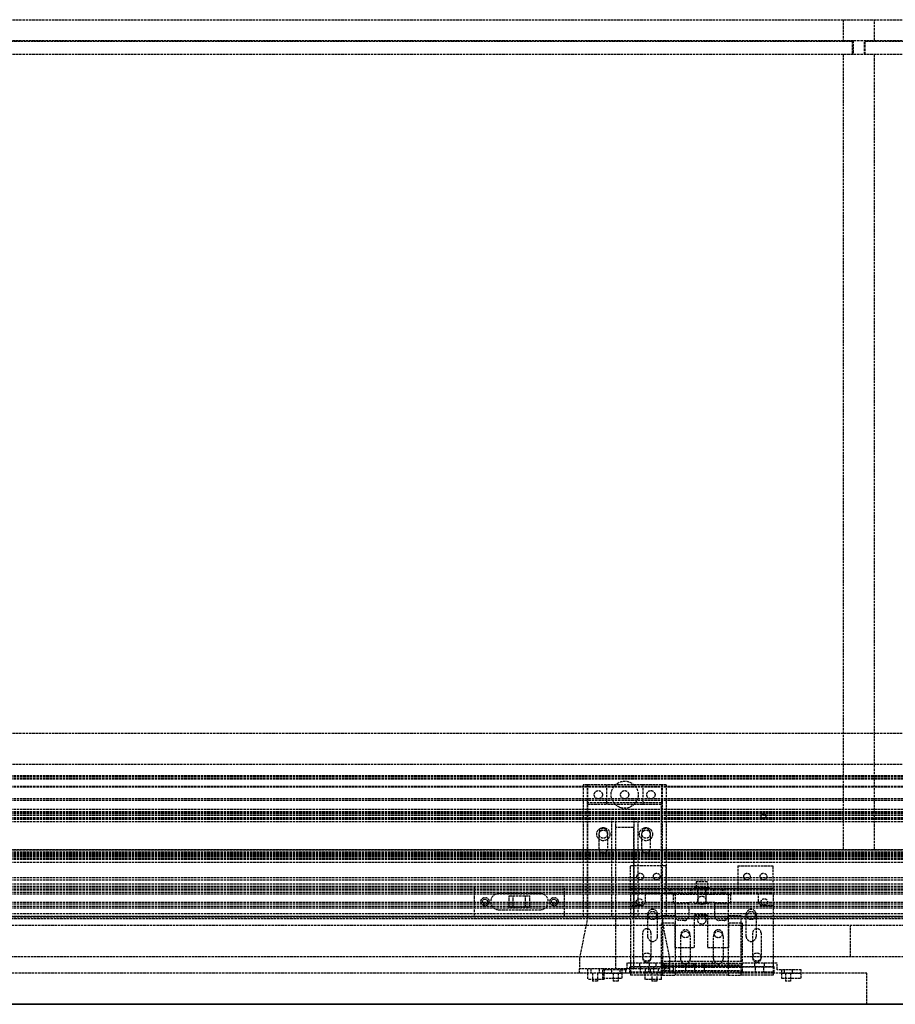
# Model space of a CAD drawing. Header units: millimetres. Extents: x 0 to 3534, y 0 to 599.
# Tile 14 of 19: x 1837 to 2370, y 0 to 599. Entities that reach past the tile are written whole.
import ezdxf

# ---------------------------------------------------------------- set-up
doc = ezdxf.new("R2010")
doc.units = ezdxf.units.MM
doc.header["$LTSCALE"] = 10
doc.linetypes.add('ALLCAD_Strich', pattern=[0.2, 0.15, -0.05])
doc.layers.add('BESCH_KONT_sich_schn_ansi_2d', color=40, linetype='Continuous')
doc.layers.add('BESCH_KONT_sich_schn_grun_2d', color=10, linetype='Continuous')

msp = doc.modelspace()

# ---------------------------------------------------------------- linework, layer by layer
at = {"layer": 'BESCH_KONT_sich_schn_ansi_2d', "linetype": 'ALLCAD_Strich'}
for p, q in [((0, 0, 2102), (3534, 0, 2102)), ((0, 0, 2202), (3534, 0, 2202)), ((0, 0, 2121), (3534, 0, 2121)), ((3515, 0, 2098.5), (19, 0, 2098.5)), ((3515, 0), (19, 0)), ((3515, 0, 2045.5), (19, 0, 2045.5)), ((3515, 0, 2036.5), (19, 0, 2036.5)), ((3515, 0, 2037.5), (19, 0, 2037.5)), ((3515, 0, 2040), (19, 0, 2040)), ((3515, 0, 2122), (19, 0, 2122)), ((3515, 0, 2122.5), (19, 0, 2122.5)), ((3515, 0, 2121.55), (19, 0, 2121.55)), ((3515, 0, 2101.5), (19, 0, 2101.5)), ((3515, 0, 2100), (19, 0, 2100)), ((3515, 0, 2079), (19, 0, 2079)), ((3515, 0, 2046.5), (19, 0, 2046.5)), ((3515, 0, 2043), (19, 0, 2043)), ((3515, 0, 2044), (19, 0, 2044)), ((3515, 0, 46), (19, 0, 46)), ((3515, 0, 53.59), (19, 0, 53.59)), ((3515, 0, 60), (19, 0, 60)), ((3515, 0, 59), (19, 0, 59)), ((3412.5, 0, 41.5), (19, 0, 41.5)), ((3515, 0, 39.5), (19, 0, 39.5)), ((3515, 0, 58.5), (19, 0, 58.5)), ((3515, 0, 48), (19, 0, 48)), ((3515, 0, 45), (19, 0, 45)), ((3515, 0, 54), (19, 0, 54)), ((3515, 0, 50), (19, 0, 50)), ((3515, 0, 53.5), (19, 0, 53.5)), ((3515, 0, 54.5), (19, 0, 54.5)), ((3515, 0, 62), (19, 0, 62)), ((19, 0, 73), (3515, 0, 73)), ((19, 0, 79), (3515, 0, 79)), ((19, 0, 2087), (3515, 0, 2087)), ((1181, 0, 32), (2353, 0, 32)), ((1181, 0, 2080), (2353, 0, 2080)), ((1190, 0, 73.5), (2344, 0, 73.5)), ((2344, 0, 2086.5), (1190, 0, 2086.5)), ((2178, 0, 31), (1356, 0, 31)), ((2178, 0, 29), (1356, 0, 29)), ((2209, 0, 2078), (1546, 0, 2078)), ((2192, 0, 2081), (1690, 0, 2081)), ((2228.5, 0, 2096), (1825.5, 0, 2096)), ((3515, 0, 2097.5), (1825.5, 0, 2097.5)), ((2169, 0, 2037.5), (2114, 0, 2037.5)), ((2114, 0, 2039.5), (2114, 0, 2037.5)), ((2114, 0, 2039.5), (2169, 0, 2039.5)), ((2118, 0, 2034.5), (2123, 0, 2034.5)), ((2118, 0, 2037.5), (2118, 0, 2034.5)), ((2119, 0, 2036.49), (2119.01, 0, 2036.49)), ((2119, 0, 2036.5), (2119.01, 0, 2036.5)), ((2119, 0, 2036.5), (2119, 0, 2036.5)), ((2119, 0, 2036.5), (2119.01, 0, 2036.5)), ((2119, 0, 2036.5), (2119, 0, 2036.49)), ((2119, 0, 2036.49), (2119.01, 0, 2036.49)), ((2119, 0, 2036.49), (2119, 0, 2036.49)), ((2119, 0, 2036.49), (2119.01, 0, 2036.49)), ((2119, 0, 2036.49), (2119.01, 0, 2036.49)), ((2119, 0, 2036.49), (2119.01, 0, 2036.49)), ((2119, 0, 2036.49), (2119.01, 0, 2036.49)), ((2119, 0, 2036.5), (2119.01, 0, 2036.5)), ((2119, 0, 2036.5), (2119.01, 0, 2036.5)), ((2119, 0, 2036.5), (2119.01, 0, 2036.5)), ((2119, 0, 2036.5), (2119.01, 0, 2036.5)), ((2119, 0, 2036.49), (2119.01, 0, 2036.49)), ((2119, 0, 2036.49), (2119.01, 0, 2036.49)), ((2119, 0, 2036.49), (2119, 0, 2034.5)), ((2119.01, 0, 2036.5), (2119.01, 0, 2036.5)), ((2119.01, 0, 2036.5), (2119.01, 0, 2036.49)), ((2119.01, 0, 2036.49), (2119.01, 0, 2036.49)), ((2122, 0, 2036.5), (2122, 0, 2034.5)), ((2123, 0, 2037.5), (2123, 0, 2034.5)), ((2124, 0, 2034.5), (2129, 0, 2034.5)), ((2124, 0, 2037.5), (2124, 0, 2034.5)), ((2154, 0, 2034.5), (2129, 0, 2034.5)), ((2129, 0, 2037.5), (2129, 0, 2034.5)), ((2135.25, 0, 2026), (2137.75, 0, 2026)), ((2135.25, 0, 2034.5), (2135.25, 0, 2026)), ((2137.75, 0, 2029.5), (2145.25, 0, 2029.5)), ((2137.75, 0, 2026), (2137.75, 0, 2029.5)), ((2145.25, 0, 2029.5), (2145.25, 0, 2026)), ((2145.25, 0, 2026), (2147.75, 0, 2026)), ((2147.75, 0, 2026), (2147.75, 0, 2034.5)), ((2154, 0, 2034.5), (2159, 0, 2034.5)), ((2154, 0, 2037.5), (2154, 0, 2034.5)), ((2159, 0, 2037.5), (2159, 0, 2034.5)), ((2165, 0, 2034.5), (2160, 0, 2034.5)), ((2160, 0, 2034.5), (2160, 0, 2037.5)), ((2161, 0, 2034.5), (2161, 0, 2036.5)), ((2164, 0, 2034.5), (2164, 0, 2036.5)), ((2165, 0, 2034.5), (2165, 0, 2037.5)), ((2169, 0, 2039.5), (2169, 0, 2037.5)), ((2178, 0, 21.5), (2233, 0, 21.5)), ((2178, 0, 21.5), (2178, 0, 32)), ((2200, 0, 24), (2178, 0, 24)), ((2233, 0, 85.5), (2178, 0, 85.5)), ((2178, 0, 32), (2178, 0, 85.5)), ((2233, 0, 31), (2178, 0, 31)), ((2233, 0, 29), (2178, 0, 29)), ((2180.25, 0, 26.5), (2197.5, 0, 26.5)), ((2180.25, 0, 26.5), (2180.25, 0, 21.5)), ((2182.75, 0, 21.5), (2182.75, 0, 24)), ((2183, 0, 32), (2183, 0, 29.5)), ((2193, 0, 29.5), (2183, 0, 29.5)), ((2183, 0, 21.5), (2183, 0, 24)), ((2183, 0, 36), (2183, 0, 45.5)), ((2183, 0, 45.5), (2193, 0, 45.5)), ((2193, 0, 36), (2183, 0, 36)), ((2183, 0, 36), (2183, 0, 32)), ((2183, 0, 29.5), (2183, 0, 26.5)), ((2194.5, 0, 42.5), (2183, 0, 42.5)), ((2187, 0, 26.5), (2187, 0, 24)), ((2187, 0, 22.5), (2192, 0, 22.5)), ((2187, 0, 26.5), (2187, 0, 22.5)), ((2196.5, 0, 27.5), (2188.5, 0, 27.5)), ((2188.5, 0, 26.5), (2188.5, 0, 27.5)), ((2190, 0, 21.5), (2190, 0, 24)), ((2190, 0, 24), (2190, 0, 21.5)), ((2190, 0, 26.5), (2190, 0, 24)), ((2192, 0, 2082), (2204, 0, 2082)), ((2192, 0, 2080), (2192, 0, 2082)), ((2204, 0, 2081), (2192, 0, 2081)), ((2192, 0, 26.5), (2192, 0, 24)), ((2192, 0, 26.5), (2192, 0, 22.5)), ((2192, 0, 2031), (2208.75, 0, 2031)), ((2192, 0, 2080), (2192, 0, 2031)), ((2193, 0, 29.5), (2193, 0, 32)), ((2193, 0, 45.5), (2193, 0, 36)), ((2194.5, 0, 33.5), (2194.5, 0, 42.5)), ((2216.5, 0, 33.5), (2194.5, 0, 33.5)), ((2195, 0, 21.5), (2195, 0, 24)), ((2195, 0, 24), (2195, 0, 21.5)), ((2195, 0, 26.5), (2195, 0, 24)), ((2196.5, 0, 26.5), (2196.5, 0, 27.5)), ((2213.75, 0, 42), (2197.25, 0, 42)), ((2213.75, 0, 35), (2197.25, 0, 35)), ((2197.25, 0, 35), (2197.25, 0, 42)), ((2213.5, 0, 26.5), (2197.5, 0, 26.5)), ((2213.5, 0, 27), (2197.5, 0, 27)), ((2197.5, 0, 27), (2197.5, 0, 26.5)), ((2200, 0, 24), (2210.99, 0, 24)), ((2200, 0, 24), (2200, 0, 24.5)), ((2200, 0, 24.5), (2211, 0, 24.5)), ((2203, 0, 26.5), (2203, 0, 24)), ((2208, 0, 22.5), (2203, 0, 22.5)), ((2203, 0, 42), (2203, 0, 33.5)), ((2203, 0, 26.5), (2203, 0, 22.5)), ((2209, 0, 2081), (2204, 0, 2081)), ((2204, 0, 2080), (2204, 0, 2082)), ((2208.75, 0, 2052.25), (2206, 0, 2052.25)), ((2206, 0, 2052.25), (2206, 0, 2059.75)), ((2206, 0, 2059.75), (2208.75, 0, 2059.75)), ((2206.75, 0, 2031), (2206.75, 0, 2052.25)), ((2206.75, 0, 2059.75), (2206.75, 0, 2080)), ((2208, 0, 26.5), (2208, 0, 24)), ((2208, 0, 42), (2208, 0, 33.5)), ((2208, 0, 26.5), (2208, 0, 22.5)), ((2208.75, 0, 2031), (2296.25, 0, 2031)), ((2208.75, 0, 2059.75), (2229.5, 0, 2059.75)), ((2229.5, 0, 2052.25), (2208.75, 0, 2052.25)), ((2208.75, 0, 2031), (2208.75, 0, 2052.25)), ((2208.75, 0, 2059.75), (2208.75, 0, 2080)), ((2209, 0, 2092), (2228.5, 0, 2092)), ((2228.5, 0, 2095), (2209, 0, 2095)), ((2209, 0, 2095), (2209, 0, 2092)), ((2209, 0, 2080), (2209, 0, 2092)), ((2230.5, 0, 2081), (2209, 0, 2081)), ((2230.5, 0, 2078), (2209, 0, 2078)), ((2209, 0, 2092), (2209, 0, 2092)), ((2209, 0, 2092), (2209, 0, 2092)), ((2209, 0, 2092), (2209, 0, 2092)), ((2209, 0, 2092), (2209.01, 0, 2092)), ((2209, 0, 2092), (2209, 0, 2092)), ((2209, 0, 2092), (2209, 0, 2092)), ((2209, 0, 2092), (2209, 0, 2092)), ((2209, 0, 2092), (2209, 0, 2092)), ((2209, 0, 2092), (2209, 0, 2092)), ((2223, 0, 2057.25), (2209, 0, 2057.25)), ((2209, 0, 2048.25), (2223, 0, 2048.25)), ((2209, 0, 2028), (2209, 0, 2080)), ((2228, 0, 2089), (2209, 0, 2089)), ((2296, 0, 2028), (2209, 0, 2028)), ((2209.01, 0, 2092), (2209.01, 0, 2092)), ((2209.01, 0, 2092), (2209.01, 0, 2092)), ((2209.01, 0, 2092), (2209.01, 0, 2092)), ((2209.01, 0, 2092), (2209.01, 0, 2092)), ((2209.01, 0, 2092), (2209.01, 0, 2092)), ((2209.01, 0, 2092), (2209.01, 0, 2092)), ((2209.01, 0, 2092), (2209.01, 0, 2092)), ((2209.01, 0, 2092), (2209.01, 0, 2092)), ((2209.01, 0, 2092), (2209.01, 0, 2092)), ((2209.02, 0, 2092), (2209.01, 0, 2092)), ((2209.01, 0, 2092), (2209.01, 0, 2092)), ((2209.01, 0, 2092), (2209.01, 0, 2092)), ((2209.02, 0, 2092), (2209.02, 0, 2092)), ((2209.02, 0, 2092), (2209.02, 0, 2092)), ((2209.02, 0, 2092), (2209.02, 0, 2092)), ((2209.02, 0, 2092), (2209.02, 0, 2092)), ((2209.02, 0, 2092), (2209.02, 0, 2092)), ((2209.02, 0, 2092), (2209.02, 0, 2092)), ((2209.02, 0, 2092), (2209.02, 0, 2092)), ((2209.02, 0, 2092), (2209.02, 0, 2092)), ((2209.02, 0, 2092), (2209.02, 0, 2092)), ((2211, 0, 24.01), (2210.99, 0, 24.01)), ((2211, 0, 24), (2210.99, 0, 24)), ((2211, 0, 24), (2210.99, 0, 24)), ((2210.99, 0, 24), (2210.99, 0, 24)), ((2211, 0, 24), (2210.99, 0, 24)), ((2211, 0, 24.01), (2210.99, 0, 24.01)), ((2210.99, 0, 24), (2210.99, 0, 24.01)), ((2211, 0, 24.01), (2210.99, 0, 24.01)), ((2210.99, 0, 24.01), (2210.99, 0, 24.01)), ((2211, 0, 24.01), (2210.99, 0, 24.01)), ((2211, 0, 24.01), (2210.99, 0, 24.01)), ((2211, 0, 24.01), (2210.99, 0, 24.01)), ((2211, 0, 24), (2210.99, 0, 24)), ((2211, 0, 24), (2210.99, 0, 24)), ((2211, 0, 24), (2210.99, 0, 24)), ((2211, 0, 24), (2210.99, 0, 24)), ((2211, 0, 24.01), (2210.99, 0, 24.01)), ((2211, 0, 24.01), (2210.99, 0, 24.01)), ((2233, 0, 24), (2211, 0, 24)), ((2211, 0, 24), (2211, 0, 24.5)), ((2211, 0, 24), (2211, 0, 24.01)), ((2212.5, 0, 2095), (2212.5, 0, 2092)), ((2217, 0, 2076), (2213, 0, 2076)), ((2213, 0, 2076), (2213, 0, 2078)), ((2213.5, 0, 26.5), (2230.75, 0, 26.5)), ((2213.5, 0, 26.5), (2213.5, 0, 27)), ((2213.75, 0, 35), (2213.75, 0, 42)), ((2222.5, 0, 27.5), (2214.5, 0, 27.5)), ((2214.5, 0, 26.5), (2214.5, 0, 27.5)), ((2214.5, 0, 2068), (2214.5, 0, 2074)), ((2214.5, 0, 2038), (2214.5, 0, 2044)), ((2215.5, 0, 2089), (2215.5, 0, 2092)), ((2216, 0, 24), (2216, 0, 21.5)), ((2216, 0, 26.5), (2216, 0, 24)), ((2216, 0, 21.5), (2216, 0, 24)), ((2216.5, 0, 2090), (2221.5, 0, 2090)), ((2216.5, 0, 2095), (2216.5, 0, 2092)), ((2216.5, 0, 42.5), (2216.5, 0, 33.5)), ((2228, 0, 42.5), (2216.5, 0, 42.5)), ((2216.5, 0, 2089), (2216.5, 0, 2092)), ((2217, 0, 2076), (2217, 0, 2078)), ((2228, 0, 29.5), (2218, 0, 29.5)), ((2218, 0, 29.5), (2218, 0, 32)), ((2218, 0, 36), (2218, 0, 45.5)), ((2218, 0, 45.5), (2228, 0, 45.5)), ((2228, 0, 36), (2218, 0, 36)), ((2218, 0, 2089), (2218, 0, 2092)), ((2219, 0, 26.5), (2219, 0, 24)), ((2219, 0, 22.5), (2224, 0, 22.5)), ((2219, 0, 26.5), (2219, 0, 22.5)), ((2219.5, 0, 2092), (2219.5, 0, 2095)), ((2220, 0, 2089), (2220, 0, 2092)), ((2220.5, 0, 2074), (2220.5, 0, 2068)), ((2220.5, 0, 2044), (2220.5, 0, 2038)), ((2221, 0, 24), (2221, 0, 21.5)), ((2221, 0, 26.5), (2221, 0, 24)), ((2221, 0, 21.5), (2221, 0, 24)), ((2221.5, 0, 2089), (2221.5, 0, 2092)), ((2222.5, 0, 26.5), (2222.5, 0, 27.5)), ((2223, 0, 2078), (2223, 0, 2081)), ((2223, 0, 2046), (2223, 0, 2059.5)), ((2229.5, 0, 2046), (2223, 0, 2046)), ((2223, 0, 2059.5), (2235, 0, 2059.5)), ((2224, 0, 26.5), (2224, 0, 24)), ((2224, 0, 26.5), (2224, 0, 22.5)), ((2225, 0, 2089), (2225, 0, 2092)), ((2225.5, 0, 2092), (2225.5, 0, 2095)), ((2227, 0, 2078), (2227, 0, 2081)), ((2228, 0, 29.5), (2228, 0, 32)), ((2228, 0, 2091), (2277, 0, 2091)), ((2228, 0, 2080), (2228, 0, 2092)), ((2228, 0, 21.5), (2228, 0, 24)), ((2228, 0, 45.5), (2228, 0, 36)), ((2228, 0, 26.5), (2228, 0, 29.5)), ((2228, 0, 32), (2228, 0, 36)), ((2259, 0, 2072), (2228, 0, 2072)), ((2228, 0, 2072), (2228, 0, 2080)), ((2236, 0, 2089), (2228, 0, 2089)), ((2228, 0, 2088), (2277, 0, 2088)), ((2228.25, 0, 24), (2228.25, 0, 21.5)), ((2228.5, 0, 2095), (2228.5, 0, 2096.5)), ((2228.5, 0, 2096.5), (2236.5, 0, 2096.5)), ((2228.5, 0, 2092), (2228.5, 0, 2093.5)), ((2228.5, 0, 2093.5), (2236.5, 0, 2093.5)), ((2228.5, 0, 2092), (2236, 0, 2092)), ((2228.5, 0, 2095), (2236.5, 0, 2095)), ((2236.5, 0, 2096), (2228.5, 0, 2096)), ((2229.5, 0, 2059.75), (2229.5, 0, 2065.75)), ((2229.5, 0, 2065.75), (2247.5, 0, 2065.75)), ((2247.5, 0, 2046.25), (2229.5, 0, 2046.25)), ((2229.5, 0, 2046.25), (2229.5, 0, 2052.25)), ((2229.5, 0, 2040), (2229.5, 0, 2046)), ((2242.5, 0, 2046), (2229.5, 0, 2040)), ((2232.89, 0, 2081), (2230.5, 0, 2081)), ((2230.5, 0, 2081), (2230.5, 0, 2078)), ((2274.5, 0, 2078), (2230.5, 0, 2078)), ((2230.75, 0, 21.5), (2230.75, 0, 26.5)), ((2239.89, 0, 2049.5), (2232.89, 0, 2081)), ((2272.11, 0, 2081), (2232.89, 0, 2081)), ((2233, 0, 21.5), (2233, 0, 32)), ((2468, 0, 31), (2233, 0, 31)), ((3407.5, 0, 29), (2233, 0, 29)), ((2233, 0, 32), (2233, 0, 85.5)), ((2235, 0, 2059.5), (2248, 0, 2065.5)), ((2236, 0, 2092), (2236, 0, 2091)), ((2236, 0, 2092), (2236.5, 0, 2092)), ((2248, 0, 2089), (2236, 0, 2089)), ((2236, 0, 2089), (2236, 0, 2088)), ((2236.5, 0, 2092), (2268.5, 0, 2092)), ((2268.5, 0, 2095), (2236.5, 0, 2095)), ((2236.5, 0, 2095), (2236.5, 0, 2096.5)), ((2236.5, 0, 2093.5), (2236.5, 0, 2092)), ((2250, 0, 2096), (2236.5, 0, 2096)), ((2236.5, 0, 2089), (2236.5, 0, 2092)), ((2239, 0, 2089), (2239, 0, 2092)), ((2239.5, 0, 2092), (2239.5, 0, 2095)), ((2239.89, 0, 2049.5), (2265.11, 0, 2049.5)), ((2240, 0, 2089), (2240, 0, 2092)), ((2242, 0, 2089), (2242, 0, 2092)), ((2254, 0, 2046), (2242.5, 0, 2046)), ((2244.5, 0, 2089), (2244.5, 0, 2092)), ((2245, 0, 2089), (2245, 0, 2092)), ((2245.5, 0, 2078.5), (2259.5, 0, 2078.5)), ((2245.5, 0, 2092), (2245.5, 0, 2078.5)), ((2245.5, 0, 2092), (2245.5, 0, 2095)), ((2247.5, 0, 2065.75), (2247.5, 0, 2059.75)), ((2247.5, 0, 2059.75), (2254, 0, 2059.75)), ((2254, 0, 2052.25), (2247.5, 0, 2052.25)), ((2247.5, 0, 2052.25), (2247.5, 0, 2046.25)), ((2248, 0, 2091), (2248, 0, 2092)), ((2248, 0, 2065.5), (2248, 0, 2059.5)), ((2248, 0, 2059.5), (2254, 0, 2059.5)), ((2256, 0, 2089), (2248, 0, 2089)), ((2248, 0, 2088), (2248, 0, 2089)), ((2249, 0, 2095), (2249, 0, 2092)), ((2250, 0, 2097), (2255, 0, 2097)), ((2250, 0, 2095), (2250, 0, 2097)), ((2250, 0, 2095), (2250, 0, 2092)), ((2255, 0, 2096), (2250, 0, 2096)), ((2254, 0, 2059.75), (2254, 0, 2059.5)), ((2254, 0, 2059.5), (2254, 0, 2046)), ((2255, 0, 2095), (2255, 0, 2097)), ((2268.5, 0, 2096), (2255, 0, 2096)), ((2255, 0, 2095), (2255, 0, 2092)), ((2256, 0, 2092), (2256, 0, 2091)), ((2256, 0, 2092), (2256, 0, 2095)), ((2269, 0, 2089), (2256, 0, 2089)), ((2256, 0, 2089), (2256, 0, 2088)), ((2277, 0, 2036), (2259, 0, 2036)), ((2259, 0, 2036), (2259, 0, 2072)), ((2259.5, 0, 2092), (2259.5, 0, 2078.5)), ((2259.5, 0, 2092), (2259.5, 0, 2095)), ((2260, 0, 2089), (2260, 0, 2092)), ((2260.5, 0, 2089), (2260.5, 0, 2092)), ((2263, 0, 2089), (2263, 0, 2092)), ((2265, 0, 2089), (2265, 0, 2092)), ((2265.11, 0, 2049.5), (2272.11, 0, 2081)), ((2265.5, 0, 2092), (2265.5, 0, 2095)), ((2266, 0, 2089), (2266, 0, 2092)), ((2268.5, 0, 2095), (2268.5, 0, 2096.5)), ((2268.5, 0, 2096.5), (2276.5, 0, 2096.5)), ((2268.5, 0, 2092), (2268.5, 0, 2093.5)), ((2268.5, 0, 2093.5), (2276.5, 0, 2093.5)), ((2268.5, 0, 2092), (2269, 0, 2092)), ((2268.5, 0, 2095), (2276.5, 0, 2095)), ((2276.5, 0, 2096), (2268.5, 0, 2096)), ((2268.5, 0, 2089), (2268.5, 0, 2092)), ((2269, 0, 2091), (2269, 0, 2092)), ((2269, 0, 2092), (2276.5, 0, 2092)), ((2277, 0, 2089), (2269, 0, 2089)), ((2269, 0, 2088), (2269, 0, 2089)), ((2272.11, 0, 2081), (2274.5, 0, 2081)), ((2274.5, 0, 2078), (2296, 0, 2078)), ((2274.5, 0, 2081), (2296, 0, 2081)), ((2274.5, 0, 2081), (2274.5, 0, 2078)), ((2276.5, 0, 2092), (2296, 0, 2092)), ((2276.5, 0, 2095), (2276.5, 0, 2096.5)), ((2296, 0, 2095), (2276.5, 0, 2095)), ((2276.5, 0, 2093.5), (2276.5, 0, 2092)), ((3515, 0, 2096), (2276.5, 0, 2096)), ((2277, 0, 2092), (2277, 0, 2080)), ((2296, 0, 2089), (2277, 0, 2089)), ((2277, 0, 2080), (2277, 0, 2036)), ((2278, 0, 2081), (2278, 0, 2078)), ((2279.5, 0, 2092), (2279.5, 0, 2095)), ((2280, 0, 2089), (2280, 0, 2092)), ((2282, 0, 2081), (2282, 0, 2078)), ((2288.5, 0, 2090), (2283.5, 0, 2090)), ((2283.5, 0, 2089), (2283.5, 0, 2092)), ((2284.5, 0, 2068), (2284.5, 0, 2074)), ((2284.5, 0, 2038), (2284.5, 0, 2044)), ((2285, 0, 2089), (2285, 0, 2092)), ((2285.5, 0, 2092), (2285.5, 0, 2095)), ((2287, 0, 2089), (2287, 0, 2092)), ((2292, 0, 2076), (2288, 0, 2076)), ((2288, 0, 2076), (2288, 0, 2078)), ((2288.5, 0, 2092), (2288.5, 0, 2095)), ((2288.5, 0, 60), (2288.5, 0, 79)), ((2288.5, 0, 2089), (2288.5, 0, 2092)), ((2289.5, 0, 2089), (2289.5, 0, 2092)), ((2290.5, 0, 2074), (2290.5, 0, 2068)), ((2290.5, 0, 2044), (2290.5, 0, 2038)), ((2291.5, 0, 60), (2291.5, 0, 79)), ((2292, 0, 2076), (2292, 0, 2078)), ((2292.5, 0, 2092), (2292.5, 0, 2095)), ((2296, 0, 2095), (2296, 0, 2092)), ((2301, 0, 2081), (2296, 0, 2081)), ((2296, 0, 2080), (2296, 0, 2092)), ((3515, 0, 2078), (2296, 0, 2078)), ((2296, 0, 2028), (2296, 0, 2080)), ((2296.25, 0, 2031), (2313, 0, 2031)), ((2296.25, 0, 2031), (2296.25, 0, 2080)), ((2298.25, 0, 2031), (2298.25, 0, 2080)), ((2301, 0, 2082), (2313, 0, 2082)), ((2301, 0, 2080), (2301, 0, 2082)), ((2313, 0, 2081), (2301, 0, 2081)), ((2383, 0, 2081), (2313, 0, 2081)), ((2313, 0, 2080), (2313, 0, 2082)), ((2313, 0, 2031), (2313, 0, 2080)), ((2338.5, 0, 79), (2338.5, 0, 2081)), ((2357.5, 0, 79), (2338.5, 0, 79)), ((2343, 0, 32), (2343, 0, 2080)), ((2344, 0, 73.5), (2344, 0, 2086.5)), ((2344.5, 0, 79), (2344.5, 0, 2081)), ((2351.5, 0, 79), (2351.5, 0, 2081)), ((2352, 0, 73.5), (2352, 0, 2086.5)), ((2352, 0, 73.5), (3520.5, 0, 73.5)), ((3520.5, 0, 2086.5), (2352, 0, 2086.5)), ((2353, 0, 32), (3515, 0, 32)), ((3515, 0, 2080), (2353, 0, 2080)), ((2353, 0, 32), (2353, 0, 2080)), ((2357.5, 0, 79), (2357.5, 0, 2081))]:
    msp.add_line(p, q, dxfattribs=at)
at = {"layer": 'BESCH_KONT_sich_schn_ansi_2d', "linetype": 'ALLCAD_Strich', "extrusion": (0, 1, 0)}
for centre, radius in [((-2187.5, 53), 2.5), ((-2187.5, 65.5), 2.5), ((-2187.5, 78), 2.5), ((-2187.5, 78), 1.5), ((-2187.5, 53), 1.5), ((-2200, 2052), 2.5), ((-2200, 2036), 2.5), ((-2200, 2068), 2.5), ((-2200, 2036), 1.5), ((-2200, 2068), 1.5), ((-2217.5, 2038), 2.5), ((-2217.5, 2068), 2.5), ((-2223.5, 78), 2.5), ((-2223.5, 65.5), 2.5), ((-2223.5, 53), 2.5), ((-2223.5, 53), 1.5), ((-2223.5, 78), 1.5), ((-2226.5, 2067), 2), ((-2226.5, 2045), 2), ((-2250.5, 2045), 2), ((-2250.5, 2067), 2), ((-2252.5, 2060.5), 2.5), ((-2287.5, 2068), 2.5), ((-2287.5, 2038), 2.5), ((-2305, 2052), 2.5), ((-2305, 2036), 2.5), ((-2305, 2068), 2.5), ((-2305, 2036), 1.5), ((-2305, 2068), 1.5)]:
    msp.add_circle(centre, radius, dxfattribs=at)
at = {"layer": 'BESCH_KONT_sich_schn_ansi_2d', "linetype": 'ALLCAD_Strich', "extrusion": (0, -1, 0)}
for radius in [17.5, 4.5, 2.5]:
    msp.add_circle((2252.5, 2060.5), radius, dxfattribs=at)
at = {"layer": 'BESCH_KONT_sich_schn_ansi_2d', "linetype": 'ALLCAD_Strich', "extrusion": (0, 1, 0)}
for centre, start, end in [((-2217.5, 2068), 180, 0), ((-2217.5, 2074), 0, 180), ((-2217.5, 2044), 0, 180), ((-2217.5, 2038), 180, 0), ((-2287.5, 2068), 180, 360), ((-2287.5, 2074), 0, 180), ((-2287.5, 2044), 0, 180), ((-2287.5, 2038), 180, 0)]:
    msp.add_arc(centre, 3, start, end, dxfattribs=at)
at = {"layer": 'BESCH_KONT_sich_schn_grun_2d', "linetype": 'ALLCAD_Strich'}
for p, q in [((19, 599), (3515, 599)), ((2338.5, 599), (2338.5, 586.4)), ((2357.5, 586.4), (2357.5, 599)), ((19, 586.4), (3515, 586.4)), ((1190, 586), (2344, 586)), ((2344, 586), (2344, 578)), ((2344.5, 586.4), (2344.5, 578)), ((2351.5, 578), (2351.5, 586.4)), ((2352, 578), (2352, 586)), ((2352, 586), (3515, 586)), ((19, 578), (3515, 578)), ((2338.5, 578), (2338.5, 94)), ((2357.5, 94), (2357.5, 578)), ((19, 165), (3515, 165)), ((19, 146), (3515, 146)), ((3515, 139), (19, 139)), ((3515, 138.5), (19, 138.5)), ((3515, 137.5), (19, 137.5)), ((3515, 137), (19, 137)), ((3515, 132.5), (19, 132.5)), ((3515, 132.09), (19, 132.09)), ((2183, 133.5), (2180.25, 133.5)), ((2180.25, 133.5), (2180.25, 53.5)), ((2182.75, 133.5), (2182.75, 53.5)), ((2183, 133.5), (2183, 121.5)), ((2194.5, 133.5), (2183, 133.5)), ((2194.5, 133.5), (2194.5, 121.5)), ((2216.5, 133.5), (2194.5, 133.5)), ((2216.5, 133.5), (2216.5, 121.5)), ((2228, 133.5), (2216.5, 133.5)), ((2230.75, 133.5), (2228, 133.5)), ((2228, 133.5), (2228, 121.5)), ((2228.25, 133.5), (2228.25, 53.5)), ((2230.75, 133.5), (2230.75, 53.5)), ((3515, 125), (19, 125)), ((3515, 124), (19, 124)), ((3515, 124), (19.02, 124)), ((2228, 122.5), (2183, 122.5)), ((2183, 121.5), (2183, 53)), ((2194.5, 121.5), (2183, 121.5)), ((2216.5, 121.5), (2194.5, 121.5)), ((2228, 121.5), (2216.5, 121.5)), ((2228, 53), (2228, 121.5)), ((3515, 118.5), (19, 118.5)), ((3515, 117), (19, 117)), ((3515, 116.5), (19, 116.5)), ((3515, 116), (19, 116)), ((3515, 115), (19, 115)), ((3515, 114.84), (19, 114.84)), ((3515, 113.5), (19, 113.5)), ((3515, 113.18), (19, 113.18)), ((3515, 113), (19, 113)), ((3515, 112.5), (19, 112.5)), ((3515, 111), (19, 111)), ((2197.5, 113.5), (2197.5, 53.5)), ((2200, 113.5), (2200, 53.5)), ((2211, 113.5), (2211, 53.5)), ((2213.5, 113.5), (2213.5, 53.5)), ((2190, 94.5), (2190, 104.5)), ((2195, 104.5), (2195, 94.5)), ((2200, 107.5), (2200, 29)), ((2211, 107.5), (2200, 107.5)), ((2211, 21.5), (2211, 107.5)), ((2216, 94.5), (2216, 104.5)), ((2221, 104.5), (2221, 94.5)), ((3515, 94), (19, 94)), ((19, 94), (3515, 94)), ((3515, 92.5), (19, 92.5)), ((3515, 91.5), (19, 91.5)), ((3515, 91), (19, 91)), ((3515, 90.5), (19, 90.5)), ((3515, 90), (19, 90)), ((3515, 92), (1603, 92)), ((3515, 89), (19, 89)), ((3515, 88), (19, 88)), ((3515, 86.25), (19, 86.25)), ((2230.5, 84.25), (2209, 84.25)), ((2209, 70.5), (2209, 84.25)), ((2230.5, 84.25), (2230.5, 70.5)), ((2274.5, 84.25), (2274.5, 70.5)), ((2274.5, 84.25), (2296, 84.25)), ((2296, 70.5), (2296, 84.25)), ((3515, 77), (19, 77)), ((3515, 75.5), (19, 75.5)), ((3515, 73), (19, 73)), ((2256, 74.5), (2249, 74.5)), ((2249, 74.5), (2249, 70.5)), ((2256, 70.5), (2256, 74.5)), ((3515, 71.75), (19, 71.75)), ((3515, 71.25), (19, 71.25)), ((3515, 69.5), (19, 69.5)), ((3515, 68), (19, 68)), ((3515, 70), (1426, 70)), ((2235, 67), (1520, 67)), ((2114, 71.75), (2114, 53.25)), ((2154, 67.5), (2129, 67.5)), ((2135.25, 66), (2147.75, 66)), ((2135.25, 59), (2135.25, 66)), ((2137.75, 59), (2137.75, 66)), ((2145.25, 59), (2145.25, 66)), ((2147.75, 59), (2147.75, 66)), ((2169, 53.25), (2169, 71.75)), ((2209, 70.5), (2249, 70.5)), ((2209, 70.5), (2209, 29)), ((2209.02, 67.5), (2209, 67.5)), ((2209, 67.49), (2209, 67.5)), ((2209, 67.5), (2209, 67.5)), ((2209, 67.49), (2209, 67.5)), ((2209, 67.5), (2209, 67.5)), ((2209, 67.5), (2209, 67.5)), ((2209, 67.49), (2209, 67.49)), ((2209, 67.49), (2209, 67.49)), ((2209.01, 67.5), (2209.01, 67.49)), ((2209.01, 67.5), (2209.01, 67.49)), ((2209.01, 67.5), (2209.01, 67.49)), ((2209.01, 67.5), (2209.01, 67.5)), ((2209.01, 67.5), (2209.01, 67.5)), ((2209.01, 67.5), (2209.01, 67.5)), ((2209.01, 67.49), (2209.01, 67.5)), ((2209.01, 67.5), (2209.01, 67.49)), ((2209.01, 67.5), (2209.01, 67.5)), ((2209.01, 67.49), (2209.01, 67.49)), ((2209.01, 67.49), (2209.01, 67.49)), ((2209.01, 67.49), (2209.01, 67.49)), ((2209.02, 67.5), (2209.02, 67.49)), ((2245.5, 67.5), (2209.02, 67.5)), ((2209.02, 67.49), (2209.02, 67.5)), ((2209.02, 67.5), (2209.02, 67.5)), ((2209.02, 67.49), (2209.02, 67.5)), ((2209.02, 67.5), (2209.02, 67.5)), ((2209.02, 67.49), (2209.02, 67.49)), ((2209.02, 67.49), (2209.02, 67.49)), ((2218, 67.5), (2218, 62.5)), ((2236.5, 67.5), (2218, 67.5)), ((2230.5, 70.5), (2230.5, 67.5)), ((2232.89, 70.5), (2232.89, 67.5)), ((2235, 67), (2270, 67)), ((2235, 67), (2235, 62)), ((2236.5, 53.75), (2236.5, 67.5)), ((2239.89, 70.5), (2239.89, 67.5)), ((2245.5, 70.5), (2245.5, 67.5)), ((2245.5, 67.5), (2259.5, 67.5)), ((2248, 71), (2257, 71)), ((2248, 71), (2248, 70.5)), ((2249, 70.5), (2256, 70.5)), ((2250, 67.5), (2250, 70.5)), ((2250, 70.5), (2250, 62)), ((2250, 67), (2250, 62)), ((2255, 67.5), (2255, 70.5)), ((2255, 70.5), (2255, 62)), ((2255, 67), (2255, 62)), ((2256, 70.5), (2296, 70.5)), ((2257, 71), (2257, 70.5)), ((2259.5, 70.5), (2259.5, 67.5)), ((2259.5, 67.5), (2296, 67.5)), ((2265.11, 70.5), (2265.11, 67.5)), ((2268.5, 67.5), (2268.5, 53.75)), ((2287, 67.5), (2268.5, 67.5)), ((3515, 67), (2270, 67)), ((2270, 67), (2270, 62)), ((2272.11, 70.5), (2272.11, 67.5)), ((2274.5, 70.5), (2274.5, 67.5)), ((2287, 62.5), (2287, 67.5)), ((2296, 70.5), (2296, 29)), ((3515, 61), (19, 61)), ((2235, 62), (1520, 62)), ((2119, 62.51), (2119.01, 62.51)), ((2119, 62.51), (2119.01, 62.51)), ((2119, 62.5), (2119, 62.51)), ((2119, 62.51), (2119.01, 62.51)), ((2119, 62.51), (2119.01, 62.51)), ((2119, 62.51), (2119.01, 62.51)), ((2119, 62.51), (2119.01, 62.51)), ((2119, 62.51), (2119, 62.51)), ((2119, 62.51), (2119, 62.51)), ((2119, 62.51), (2119.01, 62.51)), ((2119, 62.5), (2119, 62.49)), ((2119, 62.5), (2119.01, 62.5)), ((2119, 62.5), (2119.01, 62.5)), ((2119, 62.5), (2119.01, 62.5)), ((2119, 62.5), (2119.01, 62.5)), ((2119, 62.5), (2119, 62.5)), ((2119, 62.5), (2119.01, 62.5)), ((2119, 62.5), (2119, 62.5)), ((2119, 62.5), (2119.01, 62.5)), ((2119, 62.5), (2119, 62.5)), ((2119, 62.5), (2119.01, 62.5)), ((2119, 62.5), (2119.01, 62.5)), ((2119, 62.5), (2119.01, 62.5)), ((2119, 62.49), (2119.01, 62.49)), ((2119, 62.49), (2119.01, 62.49)), ((2119, 62.49), (2119, 62.49)), ((2119, 62.49), (2119.01, 62.49)), ((2119, 62.49), (2119.01, 62.49)), ((2119, 62.49), (2119.01, 62.49)), ((2119, 62.49), (2119.01, 62.49)), ((2119, 62.49), (2119.01, 62.49)), ((2119, 62.49), (2119, 62.49)), ((2119.01, 62.5), (2119.01, 62.51)), ((2119.01, 62.51), (2119.01, 62.51)), ((2119.01, 62.51), (2119.01, 62.51)), ((2119.01, 62.5), (2119.01, 62.49)), ((2119.01, 62.5), (2119.01, 62.5)), ((2119.01, 62.5), (2119.01, 62.5)), ((2119.01, 62.5), (2119.01, 62.5)), ((2119.01, 62.49), (2119.01, 62.49)), ((2119.01, 62.49), (2119.01, 62.49)), ((2215.5, 60), (2209, 60)), ((2235, 62), (2244.5, 62)), ((2244.5, 62), (2244.5, 53.5)), ((2260.5, 62), (2244.5, 62)), ((2248, 62), (2248, 61.5)), ((2248, 61.5), (2257, 61.5)), ((2257, 62), (2257, 61.5)), ((2260.5, 62), (2270, 62)), ((2260.5, 53.5), (2260.5, 62)), ((3515, 62), (2270, 62)), ((2296, 60), (2289.5, 60)), ((3515, 59.5), (19, 59.5)), ((3515, 55), (19, 55)), ((2407, 58.5), (1127, 58.5)), ((2129, 57.5), (2154, 57.5)), ((2147.75, 59), (2135.25, 59)), ((2219.5, 54.75), (2219.5, 41.25)), ((2225.5, 41.25), (2225.5, 54.75)), ((2248, 34.5), (2248, 54.5)), ((2248, 54.5), (2256, 54.5)), ((2256, 54.5), (2256, 34.5)), ((2279.5, 41.25), (2279.5, 54.75)), ((2285.5, 54.75), (2285.5, 41.25)), ((3534, 48), (0, 48)), ((3515, 53.25), (19, 53.25)), ((3515, 53), (19, 53)), ((2399.5, 52), (1134.5, 52)), ((2397.5, 53.5), (1136.5, 53.5)), ((2183, 53), (2178.2, 29)), ((2233, 28), (2228, 53)), ((2228, 19.5), (2228, 49.5)), ((2228, 49.5), (2236, 49.5)), ((2228.5, 53.75), (2228.5, 29)), ((2236.5, 53.75), (2228.5, 53.75)), ((2236, 49.5), (2236, 34.5)), ((2236.5, 29), (2236.5, 53.75)), ((2242, 51), (2239, 51)), ((2266, 51), (2263, 51)), ((2268.5, 53.75), (2268.5, 29)), ((2276.5, 53.75), (2268.5, 53.75)), ((2269, 49.5), (2277, 49.5)), ((2269, 34.5), (2269, 49.5)), ((2276.5, 29), (2276.5, 53.75)), ((2277, 49.5), (2277, 19.5)), ((2343, 29), (2343, 48)), ((2216.5, 28), (2216.5, 43.5)), ((2221.5, 43.5), (2221.5, 28)), ((2283.5, 28), (2283.5, 43.5)), ((2288.5, 43.5), (2288.5, 28)), ((2239.5, 41.25), (2239.5, 29)), ((2245.5, 29), (2245.5, 41.25)), ((2259.5, 29), (2259.5, 41.25)), ((2265.5, 41.25), (2265.5, 29)), ((2236, 34.5), (2248, 34.5)), ((2256, 34.5), (2269, 34.5)), ((0, 29), (3534, 29)), ((2178.2, 29), (2178, 28)), ((2178, 28), (2178, 21.5)), ((2200, 29), (2200, 21.5)), ((2206.75, 25), (2206.75, 21)), ((2209, 25), (2206.75, 25)), ((2209, 29), (2209, 17.75)), ((2228, 25), (2209, 25)), ((2214.5, 25), (2214.5, 23)), ((2220.5, 25), (2220.5, 23)), ((2224.5, 25), (2224.5, 23)), ((2277, 26), (2228, 26)), ((2228, 25), (2259, 25)), ((2228, 24), (2277, 24)), ((2228.5, 29), (2228.5, 17.75)), ((2229.5, 25), (2229.5, 23)), ((2233, 21.5), (2233, 28)), ((2236.5, 17.75), (2236.5, 29)), ((2239.5, 29), (2239.5, 27.75)), ((2245.5, 27.75), (2245.5, 29)), ((2247.5, 25), (2247.5, 23)), ((2248.5, 25), (2248.5, 23)), ((2252.5, 25), (2252.5, 23)), ((2254, 25), (2254, 23)), ((2259, 25), (2259, 26)), ((2259, 25), (2277, 25)), ((2259, 23), (2259, 24)), ((2259.5, 27.75), (2259.5, 29)), ((2265.5, 29), (2265.5, 27.75)), ((2268.5, 29), (2268.5, 17.75)), ((2276.5, 17.75), (2276.5, 29)), ((2296, 25), (2277, 25)), ((2284.5, 25), (2284.5, 23)), ((2290.5, 25), (2290.5, 23)), ((2296, 29), (2296, 17.75)), ((2298.25, 25), (2296, 25)), ((2298.25, 21), (2298.25, 25)), ((2192, 19), (1690, 19)), ((2206.75, 21.5), (2178, 21.5)), ((2178, 19), (2178, 21.5)), ((2183, 21.5), (2183, 19)), ((2183, 19), (2183, 15)), ((2185, 21.5), (2185, 19)), ((2186, 19), (2186, 14)), ((2189, 19), (2189, 14)), ((2190, 21.5), (2190, 19)), ((2204, 21), (2192, 21)), ((2192, 21), (2192, 16)), ((2204, 19), (2192, 19)), ((2192, 19), (2204, 19)), ((2193, 21.5), (2193, 19)), ((2193, 15), (2193, 19)), ((2197.5, 21), (2197.5, 19)), ((2198.5, 19), (2198.5, 14)), ((2201.5, 19), (2201.5, 14)), ((2202.5, 21), (2202.5, 19)), ((2206.75, 21), (2204, 21)), ((2204, 16), (2204, 21)), ((2209, 19), (2204, 19)), ((2208.75, 19), (2204, 19)), ((2206, 21), (2206, 19)), ((2208.75, 21.5), (2206.75, 21.5)), ((2208.75, 23), (2209, 23)), ((2208.75, 19), (2208.75, 23)), ((2209, 21.5), (2208.75, 21.5)), ((2209, 23), (2228, 23)), ((2228, 22.5), (2209, 22.5)), ((2223, 21.5), (2209, 21.5)), ((2228, 19.5), (2209, 19.5)), ((2296, 19), (2209, 19)), ((2211, 21.52), (2210.99, 21.52)), ((2211, 21.52), (2210.99, 21.52)), ((2211, 21.52), (2210.99, 21.52)), ((2210.99, 21.52), (2210.99, 21.51)), ((2210.99, 21.52), (2210.99, 21.52)), ((2210.99, 21.52), (2210.99, 21.52)), ((2211, 21.52), (2210.99, 21.52)), ((2211, 21.52), (2210.99, 21.52)), ((2211, 21.52), (2210.99, 21.52)), ((2211, 21.52), (2210.99, 21.52)), ((2210.99, 21.5), (2210.99, 21.51)), ((2211, 21.51), (2210.99, 21.51)), ((2211, 21.51), (2210.99, 21.51)), ((2210.99, 21.51), (2211, 21.51)), ((2211, 21.51), (2210.99, 21.51)), ((2211, 21.51), (2210.99, 21.51)), ((2210.99, 21.51), (2210.99, 21.51)), ((2210.99, 21.51), (2210.99, 21.51)), ((2211, 21.51), (2210.99, 21.51)), ((2211, 21.51), (2210.99, 21.51)), ((2211, 21.51), (2210.99, 21.51)), ((2211, 21.51), (2210.99, 21.51)), ((2211, 21.5), (2210.99, 21.5)), ((2211, 21.5), (2210.99, 21.5)), ((2211, 21.5), (2210.99, 21.5)), ((2210.99, 21.5), (2210.99, 21.5)), ((2210.99, 21.5), (2210.99, 21.5)), ((2211, 21.5), (2210.99, 21.5)), ((2211, 21.5), (2210.99, 21.5)), ((2211, 21.5), (2210.99, 21.5)), ((2215, 22.5), (2215, 19.5)), ((2218, 21.5), (2218, 19)), ((2218, 15), (2218, 19)), ((2220, 22.5), (2220, 19.5)), ((2221, 21.5), (2221, 19)), ((2222, 19), (2222, 14)), ((2223, 22.5), (2223, 19.5)), ((2233, 21.5), (2223, 21.5)), ((2225, 19), (2225, 14)), ((2226, 21.5), (2226, 19)), ((2228, 23.5), (2277, 23.5)), ((2259, 23), (2228, 23)), ((2228, 22.5), (2259, 22.5)), ((2228, 20.5), (2277, 20.5)), ((2228, 19.5), (2228, 19)), ((2259, 19.5), (2228, 19.5)), ((2228, 15), (2228, 19)), ((2229.5, 22.5), (2229.5, 19.5)), ((2233, 19), (2233, 21.5)), ((2235, 22.5), (2235, 19.5)), ((2242.5, 22.5), (2242.5, 19.5)), ((2248, 22.5), (2248, 19.5)), ((2254, 22.5), (2254, 19.5)), ((2259, 22.5), (2259, 23.5)), ((2277, 23), (2259, 23)), ((2259, 22.5), (2277, 22.5)), ((2259, 19.5), (2259, 20.5)), ((2277, 19.5), (2259, 19.5)), ((2277, 23), (2296, 23)), ((2296, 22.5), (2277, 22.5)), ((2296, 19.5), (2277, 19.5)), ((2285, 22.5), (2285, 19.5)), ((2290, 22.5), (2290, 19.5)), ((2296, 23), (2296.25, 23)), ((2301, 19), (2296, 19)), ((2296.25, 23), (2296.25, 19)), ((2301, 19), (2296.25, 19)), ((2301, 21), (2298.25, 21)), ((2301, 21), (2301, 16)), ((2313, 21), (2301, 21)), ((2313, 19), (2301, 19)), ((2301, 19), (2313, 19)), ((2302.5, 21), (2302.5, 19)), ((2303.5, 19), (2303.5, 14)), ((2306.5, 19), (2306.5, 14)), ((2307.5, 21), (2307.5, 19)), ((2313, 16), (2313, 21)), ((2353, 19), (2313, 19)), ((2353, 0), (2353, 19)), ((2193, 15), (2183, 15)), ((2189, 14), (2186, 14)), ((2192, 16), (2204, 16)), ((2201.5, 14), (2198.5, 14)), ((2228.5, 17.75), (2209, 17.75)), ((2228, 15), (2218, 15)), ((2225, 14), (2222, 14)), ((2228.5, 17.75), (2236.5, 17.75)), ((2268.5, 17.75), (2236.5, 17.75)), ((2268.5, 17.75), (2276.5, 17.75)), ((2296, 17.75), (2276.5, 17.75)), ((2301, 16), (2313, 16)), ((2306.5, 14), (2303.5, 14)), ((1181, 0), (2353, 0))]:
    msp.add_line(p, q, dxfattribs=at)
for centre, radius in [((2205.5, 127.5), 8.25), ((2189.5, 127.5), 2.5), ((2189.5, 127.5), 2.5), ((2205.5, 127.5), 2.5), ((2221.5, 127.5), 2.5), ((2221.5, 127.5), 2.5), ((2290, 114.5), 1.5), ((2192.5, 103.5), 4), ((2192.5, 103.5), 2.5), ((2218.5, 103.5), 4), ((2218.5, 103.5), 2.5), ((2215, 77.75), 2), ((2225, 77.75), 2), ((2280, 77.75), 2), ((2290, 77.75), 2), ((2120.5, 62.5), 2.5), ((2120.5, 62.5), 1.5), ((2162.5, 62.5), 2.5), ((2162.5, 62.5), 1.5), ((2214.5, 62.25), 2), ((2252.5, 63.25), 2.5), ((2290.5, 62.25), 2), ((2222.5, 54), 2.5), ((2282.5, 54), 2.5), ((2252.5, 51.25), 2.5), ((2242.5, 43), 2.5), ((2262.5, 43), 2.5), ((2219, 28.75), 2.5), ((2286, 28.75), 2.5)]:
    msp.add_circle(centre, radius, dxfattribs=at)
for centre, radius, start, end in [((2192.5, 104.5), 2.5, 360, 180), ((2218.5, 104.5), 2.5, 360, 180), ((2192.5, 94.5), 2.5, 180, 360), ((2218.5, 94.5), 2.5, 180, 360), ((2129, 62.5), 5, 90, 270), ((2154, 62.5), 5, 270, 90), ((2209, 67.5), 0.00271, 0, 90), ((2209, 67.5), 0.00116, 90, 180), ((2209, 67.5), 0.00116, 0, 90), ((2209, 67.5), 0.00271, 90, 180), ((2209, 67.49), 0.00271, 180, 270), ((2209, 67.49), 0.00271, 270, 0), ((2209, 67.49), 0.00116, 270, 0), ((2209, 67.49), 0.00116, 180, 270), ((2209.02, 67.5), 0.00271, 90, 180), ((2209.01, 67.5), 0.00217, 0, 90), ((2209.01, 67.49), 0.00093, 0, 90), ((2209.02, 67.49), 0.00271, 180, 270), ((2209.01, 67.49), 0.00217, 270, 0), ((2209.01, 67.49), 0.00093, 270, 0), ((2209.02, 67.5), 0.00271, 0, 90), ((2209.02, 67.5), 0.00116, 90, 180), ((2209.02, 67.5), 0.00116, 0, 90), ((2209.02, 67.49), 0.00271, 270, 0), ((2209.02, 67.49), 0.00116, 270, 0), ((2209.02, 67.49), 0.00116, 180, 270), ((2215.5, 62.5), 2.5, 270, 360), ((2289.5, 62.5), 2.5, 180, 270), ((2222.5, 54.75), 3, 360, 180), ((2282.5, 54.75), 3, 0, 180), ((2239, 53.5), 2.5, 180, 270), ((2242, 53.5), 2.5, 270, 360), ((2263, 53.5), 2.5, 180, 270), ((2266, 53.5), 2.5, 270, 360), ((2219, 43.5), 2.5, 360, 180), ((2242.5, 41.25), 3, 360, 180), ((2262.5, 41.25), 3, 0, 180), ((2286, 43.5), 2.5, 360, 180), ((2222.5, 41.25), 3, 180, 360), ((2282.5, 41.25), 3, 180, 0), ((2219, 28), 2.5, 180, 360), ((2242.5, 27.75), 3, 180, 360), ((2262.5, 27.75), 3, 180, 0), ((2286, 28), 2.5, 180, 360)]:
    msp.add_arc(centre, radius, start, end, dxfattribs=at)

doc.saveas('drawing.dxf')
